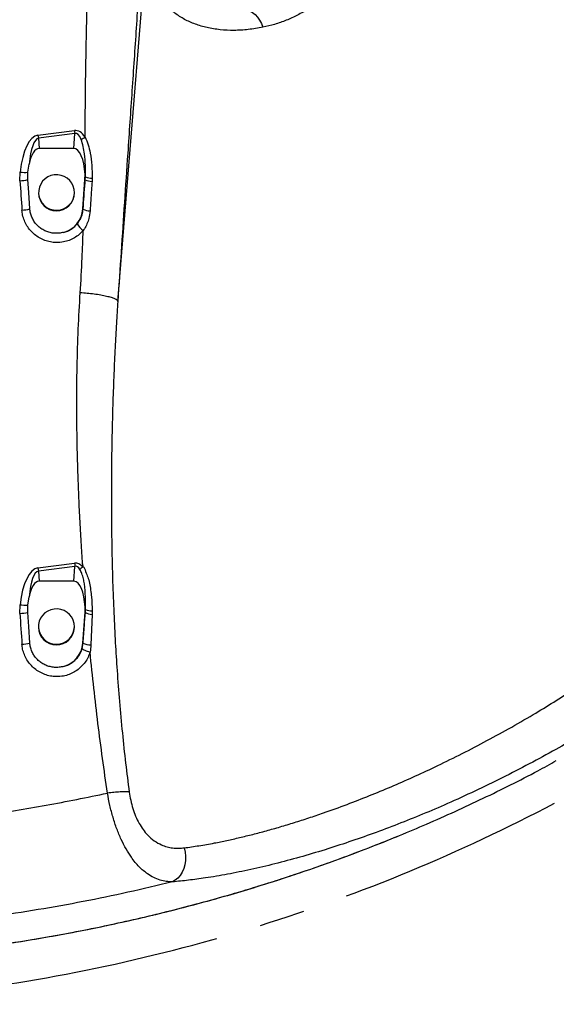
# Model space of a CAD drawing. Extents: x 0 to 8410, y 0 to 5940.
# Tile 42 of 110: x 5846 to 6145, y 1994 to 2543. Entities that reach past the tile are written whole.
import ezdxf

# ---------------------------------------------------------------- set-up
doc = ezdxf.new("R2010")
doc.units = 0
doc.header["$LTSCALE"] = 10
doc.linetypes.add('CENTERX2', pattern=[20.32, 12.7, -2.54, 2.54, -2.54])
doc.layers.get('0').update_dxf_attribs({"linetype": 'CONTINUOUS'})

msp = doc.modelspace()

# ---------------------------------------------------------------- linework, layer by layer
at = {"color": 8, "linetype": 'CONTINUOUS'}
for p, q in [((5900.298228, 2386.308076), (5914.704521, 2562.902036)), ((5855.742847, 2478.957238), (5876.089906, 2481.534156)), ((5876.351585, 2479.815247), (5856.004526, 2477.238359)), ((5856.004526, 2477.238359), (5856.436436, 2471.508833)), ((5875.725438, 2471.508833), (5876.351585, 2479.815247)), ((5845.688199, 2453.564944), (5845.780303, 2458.409371)), ((5882.131432, 2454.085233), (5882.191335, 2455.663266)), ((5885.972579, 2455.035391), (5885.903885, 2453.136983)), ((5855.690708, 2237.710538), (5876.143058, 2240.300837)), ((5880.653714, 2239.939156), (5880.766456, 2238.328877)), ((5876.404737, 2238.581898), (5855.952387, 2235.991659)), ((5855.952387, 2235.991659), (5856.38379, 2230.268719)), ((5875.778084, 2230.268719), (5876.404737, 2238.581898)), ((5845.636835, 2212.325397), (5845.729311, 2217.172804)), ((5882.175838, 2212.853017), (5882.239585, 2214.475515)), ((5885.952775, 2213.769438), (5885.925357, 2211.820843)), ((5885.925357, 2211.820843), (5885.266011, 2194.786193)), ((5880.374049, 2192.73484), (5880.921428, 2195.751908))]:
    msp.add_line(p, q, dxfattribs=at)
at = {"color": 7, "linetype": 'CONTINUOUS'}
for p, q in [((5875.725438, 2471.508833), (5856.436436, 2471.508833)), ((5850.14381, 2458.278182), (5850.831394, 2462.734582)), ((5850.065802, 2454.191568), (5850.14381, 2458.278182)), ((5880.814646, 2437.804999), (5881.975179, 2454.196932)), ((5881.975179, 2454.196932), (5882.005085, 2456.987145)), ((5856.080939, 2446.993771), (5856.080939, 2446.680846)), ((5876.079281, 2446.501615), (5876.080935, 2446.680846)), ((5876.080935, 2446.680846), (5876.080935, 2446.993771)), ((5875.778084, 2230.268719), (5856.38379, 2230.268719)), ((5850.090941, 2217.040839), (5850.780969, 2221.506002)), ((5850.012605, 2212.951484), (5850.090941, 2217.040839)), ((5880.814646, 2195.821347), (5882.027825, 2212.956848)), ((5882.027825, 2212.956848), (5882.057731, 2215.747061)), ((5856.039216, 2205.010119), (5856.039216, 2204.697254)), ((5876.037573, 2204.517963), (5876.039212, 2204.697254)), ((5876.039212, 2204.697254), (5876.039212, 2205.010119))]:
    msp.add_line(p, q, dxfattribs=at)
at = {"color": 8, "linetype": 'CONTINUOUS', "flags": 128}
for points in [[(5970.483427, 2548.490855), (5970.936542, 2548.539015), (5972.447579, 2548.462811), (5973.963355, 2548.029455), (5975.447332, 2547.249379), (5976.863687, 2546.141388), (5978.178327, 2544.732215), (5979.359512, 2543.055835), (5980.378811, 2541.152629), (5981.211637, 2539.068463)], [(5937.378396, 2081.665459), (5937.879493, 2079.350355), (5938.104903, 2076.976481), (5938.048919, 2074.603858), (5937.712972, 2072.29239), (5937.105541, 2070.100548), (5936.241974, 2068.083706), (5935.144101, 2066.292825), (5933.839669, 2064.773204), (5932.361652, 2063.56323), (5930.747395, 2062.693479)]]:
    msp.add_lwpolyline(points, dxfattribs=at)
at = {"color": 7, "linetype": 'CONTINUOUS', "flags": 128}
for points in [[(5851.238092, 2437.800291), (5850.579237, 2447.013917), (5850.065802, 2454.191568)], [(5876.079281, 2446.81448), (5875.932952, 2448.686602), (5875.430544, 2450.49757), (5874.590208, 2452.181878), (5873.442327, 2453.67873), (5872.0284, 2454.933884), (5870.399495, 2455.902102), (5868.614514, 2456.548336), (5866.737967, 2456.849279), (5864.837681, 2456.793966), (5862.982308, 2456.384482), (5861.238946, 2455.63561), (5859.670569, 2454.574349), (5858.33389, 2453.239145), (5857.277219, 2451.678159), (5856.538718, 2449.947956), (5856.145104, 2448.110881), (5856.110607, 2446.233513), (5856.436451, 2444.383564), (5857.110878, 2442.627969), (5858.109494, 2441.030207), (5859.396239, 2439.647915), (5860.924562, 2438.531163), (5862.639268, 2437.720242), (5864.478369, 2437.244537), (5866.375377, 2437.121155), (5868.261744, 2437.354567), (5870.0693, 2437.936428), (5871.732702, 2438.845637), (5873.191823, 2440.049293), (5874.39396, 2441.503944), (5875.295629, 2443.157079), (5875.864257, 2444.948795), (5876.079281, 2446.81448)], [(5851.238092, 2195.816639), (5850.579237, 2205.030325), (5850.012605, 2212.951484)], [(5876.037573, 2204.830828), (5875.891243, 2206.70295), (5875.388821, 2208.513918), (5874.5485, 2210.198286), (5873.400618, 2211.695077), (5871.986677, 2212.950232), (5870.357786, 2213.91845), (5868.572806, 2214.564743), (5866.696258, 2214.865627), (5864.795958, 2214.810374), (5862.940599, 2214.40083), (5861.197223, 2213.651958), (5859.628861, 2212.590697), (5858.292182, 2211.255493), (5857.235496, 2209.694567), (5856.497009, 2207.964304), (5856.103395, 2206.127288), (5856.068884, 2204.249861), (5856.394728, 2202.399912), (5857.069154, 2200.644317), (5858.067786, 2199.046555), (5859.354516, 2197.664263), (5860.882853, 2196.547511), (5862.59756, 2195.736589), (5864.436646, 2195.260885), (5866.333653, 2195.137503), (5868.220036, 2195.370975), (5870.027577, 2195.952776), (5871.690978, 2196.861985), (5873.150115, 2198.065641), (5874.352236, 2199.520352), (5875.253906, 2201.173427), (5875.822534, 2202.965143), (5876.037573, 2204.830828)]]:
    msp.add_lwpolyline(points, dxfattribs=at)
at = {"color": 7, "linetype": 'CENTERX2'}
msp.add_arc((5691.080933, 2964.452925), 970, 74.298428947, 58.256891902, dxfattribs=at)
at = {"color": 8, "linetype": 'CONTINUOUS'}
for centre, radius, start, end in [((5933.241514, 2489.355299), 57.684284, 187.79246922, 189.51953729), ((5912.922999, 2486.782893), 57.713176, 187.79306399, 189.51923813), ((5862.67781, 2508.740887), 36.410606, 298.09141506, 302.05372139), ((5844.753471, 2475.699286), 22.154069, 272.41814914, 283.87416438), ((5848.561998, 2478.298429), 20.08264, 262.03822575, 274.51759068), ((5881.60806, 2453.518238), 0.771623, 47.29103789, 61.59020142), ((5886.11632, 2461.960274), 8.825848, 243.15991356, 268.6207796), ((5885.561274, 2464.258199), 9.231975, 248.59062707, 272.55349812), ((5845.918002, 2459.007575), 21.864406, 272.36584985, 284.08268661), ((5880.409888, 2437.068534), 0.840363, 49.73776079, 61.20696603), ((5885.083146, 2446.344876), 9.571961, 244.43825988, 268.50731077), ((5891.196723, 2439.036272), 16.696735, 215.05279858, 232.37131608), ((5933.295174, 2248.121892), 57.684775, 187.79231415, 189.51939676), ((5912.849907, 2245.533003), 57.691984, 187.79274693, 189.5195552), ((5844.70054, 2234.47357), 22.167955, 272.42068738, 283.86459258), ((5848.51431, 2237.076), 20.0971, 262.03448006, 274.49951553), ((5881.64042, 2212.247183), 0.808522, 48.53071035, 61.36996603), ((5886.155424, 2219.983016), 8.165414, 240.83206757, 268.38543522), ((5885.596748, 2222.013822), 8.252068, 245.99433884, 272.47273737), ((5845.917163, 2217.029732), 21.870245, 272.36741948, 284.08111697), ((5880.349104, 2194.988628), 0.954018, 53.13661055, 60.79205039), ((5885.476395, 2205.988297), 11.204079, 246.01199319, 268.92406601)]:
    msp.add_arc(centre, radius, start, end, dxfattribs=at)
at = {"color": 7, "linetype": 'CONTINUOUS'}
for centre, radius, start, end in [((5866.081777, 2446.777204), 10.001302, 180.55202458, 358.42099883), ((5866.221229, 2438.895293), 14.634089, 284.79971251, 355.72729278), ((5866.040062, 2204.793583), 10.00131, 180.5518601, 358.42082256), ((5866.221136, 2196.911719), 14.634188, 284.79998854, 355.72701675)]:
    msp.add_arc(centre, radius, start, end, dxfattribs=at)
at = {"color": 8, "linetype": 'CONTINUOUS'}
for centre, major_axis, ratio, start_param, end_param in [((5873.943589, 2446.81141), (3.129554, 34.741598), 0.3580889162, 5.8504762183, 6.3615283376), ((5857.848574, 2444.773014), (-1.768546, 34.21427), 0.3641953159, 0.027114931, 1.1421069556), ((5858.110254, 2445.554114), (-1.908493, 31.707266), 0.2356538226, 0.02648905, 0.9840446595), ((5874.205269, 2447.59251), (2.736629, 32.271551), 0.2313926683, 5.8501492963, 6.3612014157), ((5928.193593, 1415.20323), (-190.551491, 2700.413316), 0.0036865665, 1.1758488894, 1.1824201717), ((5874.723188, 2454.463147), (0.550572, 9.384145), 0.7977853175, 4.8872572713, 5.0311711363), ((5873.99674, 2205.578065), (3.129554, 34.741598), 0.3580889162, 5.9737089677, 6.3615283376), ((5857.796429, 2203.526333), (-1.768546, 34.21427), 0.3641953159, 0.027114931, 1.1417841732), ((5858.058109, 2204.307433), (-1.908493, 31.707266), 0.2356538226, 0.02648905, 0.9833671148), ((5874.258419, 2206.359165), (2.736629, 32.271551), 0.2313926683, 5.9735399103, 6.3612014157), ((5928.193593, 1173.219587), (-190.551491, 2700.413316), 0.0036865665, 1.1755503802, 1.1824201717), ((5874.775831, 2213.22307), (0.550572, 9.384145), 0.7977853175, 4.892877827, 5.0311711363)]:
    msp.add_ellipse(centre, major_axis=major_axis, ratio=ratio, start_param=start_param, end_param=end_param, dxfattribs=at)
at = {"color": 7, "linetype": 'CONTINUOUS'}
for centre, major_axis, start_param, end_param in [((5857.711926, 2450.838275), (-1.46836, 20.663714), 6.2574659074, 7.215021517), ((5874.449939, 2450.838275), (1.46836, 20.663714), 5.0401491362, 6.3089047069), ((5857.659283, 2209.598198), (-1.46836, 20.663714), 6.2574659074, 7.2143439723), ((5874.502583, 2209.598198), (1.46836, 20.663714), 5.0401491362, 6.3089047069)]:
    msp.add_ellipse(centre, major_axis=major_axis, ratio=0.3620199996, start_param=start_param, end_param=end_param, dxfattribs=at)
at = {"color": 8, "linetype": 'CONTINUOUS'}
for points, knots in [([(5882.001435, 2477.881047), (5882.090924, 2487.181491), (5882.269876, 2505.779666), (5882.654296, 2531.676595), (5883.291712, 2555.564772), (5884.021469, 2570.142638), (5884.386261, 2577.429833)], [0, 0, 0, 0, 0.2801538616, 0.5602260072, 0.7801654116, 1, 1, 1, 1]), ([(5912.888785, 2573.745611), (5912.111647, 2562.040758), (5910.556759, 2538.621831), (5908.195456, 2503.713204), (5905.99784, 2471.335399), (5903.972866, 2441.417539), (5902.12464, 2413.936929), (5900.906916, 2395.515939), (5900.298228, 2386.308076)], [0, 0, 0, 0, 0.1865618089, 0.3732706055, 0.5600609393, 0.706792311, 0.8534380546, 1, 1, 1, 1]), ([(5981.211637, 2539.068463), (5978.486763, 2538.602057), (5973.019249, 2537.666206), (5965.052929, 2537.245618), (5957.329279, 2537.58628), (5950.092647, 2538.767791), (5943.445943, 2540.722993), (5937.407479, 2543.410489), (5931.973198, 2546.868951), (5927.325166, 2550.886987), (5924.886753, 2554.006233), (5923.727949, 2555.488589)], [0, 0, 0, 0, 0.1105151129, 0.2217507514, 0.3353797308, 0.4498915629, 0.5594147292, 0.6697763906, 0.7828145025, 0.896787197, 1, 1, 1, 1]), ([(6006.690537, 2549.299719), (6004.663465, 2548.115775), (6000.598896, 2545.741796), (5994.26212, 2542.89159), (5987.77802, 2540.555859), (5983.404994, 2539.565295), (5981.211637, 2539.068463)], [0, 0, 0, 0, 0.2465403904, 0.4943488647, 0.7463830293, 1, 1, 1, 1]), ([(5882.191335, 2455.663266), (5882.22231, 2457.800081), (5882.284407, 2462.083816), (5881.867039, 2467.750788), (5881.13125, 2472.647326), (5880.260722, 2475.290143), (5879.822825, 2476.619544)], [0, 0, 0, 0, 0.3038549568, 0.6091467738, 0.8033912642, 1, 1, 1, 1]), ([(5882.001435, 2477.881047), (5882.001445, 2477.881027), (5882.694523, 2476.494871), (5883.891944, 2473.610136), (5885.128559, 2468.278933), (5885.888698, 2462.052634), (5885.944522, 2457.382568), (5885.972579, 2455.035391)], [0, 0, 0, 0, 0.00000282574, 0.19714479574, 0.3994668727, 0.69817173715, 1, 1, 1, 1]), ([(5880.953004, 2437.709811), (5881.303606, 2442.583882), (5881.696267, 2448.04266), (5882.08933, 2453.500614), (5882.131432, 2454.085233)], [0, 0, 0, 0, 0.8928867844, 1, 1, 1, 1]), ([(5885.903885, 2453.136983), (5885.802162, 2451.576271), (5885.446758, 2446.12341), (5885.089095, 2440.669244), (5884.833803, 2436.776164)], [0, 0, 0, 0, 0.2862189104, 1, 1, 1, 1]), ([(5881.002669, 2425.812724), (5880.263411, 2425.032169), (5878.784899, 2423.471065), (5876.100847, 2421.62878), (5873.154627, 2420.237156), (5869.741773, 2419.281945), (5866.193214, 2418.984052), (5862.661567, 2419.357799), (5859.496583, 2420.229959), (5856.525216, 2421.623711), (5853.820567, 2423.480108), (5851.473148, 2425.765014), (5849.529547, 2428.399116), (5848.075864, 2431.321142), (5847.141124, 2434.274239), (5846.921193, 2436.255379), (5846.820568, 2437.161806)], [0, 0, 0, 0, 0.0706605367, 0.141320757, 0.2124027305, 0.283484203, 0.3720635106, 0.4429957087, 0.5139279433, 0.5848623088, 0.6557970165, 0.7267966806, 0.797797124, 0.8689092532, 0.9400223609, 1, 1, 1, 1]), ([(5877.528389, 2429.446819), (5877.720109, 2429.680811), (5878.42524, 2430.541415), (5879.452404, 2432.192814), (5880.535664, 2434.711562), (5880.801791, 2436.623473), (5880.953004, 2437.709811)], [0, 0, 0, 0, 0.0994402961, 0.3657326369, 0.6396125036, 1, 1, 1, 1]), ([(5884.833803, 2436.776164), (5884.659063, 2435.338348), (5884.35697, 2432.852624), (5883.164672, 2429.509821), (5881.996196, 2427.315213), (5881.231572, 2426.117927), (5881.002684, 2425.812744), (5881.002669, 2425.812724)], [0, 0, 0, 0, 0.36796680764, 0.63614823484, 0.90426838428, 0.99999376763, 1, 1, 1, 1]), ([(5869.959374, 2424.746695), (5871.282629, 2425.197825), (5873.371258, 2425.909891), (5875.851717, 2427.667218), (5876.964303, 2428.848104), (5877.528389, 2429.446819)], [0, 0, 0, 0, 0.4601421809, 0.7262894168, 1, 1, 1, 1]), ([(5879.330342, 2391.099873), (5879.718029, 2397.574657), (5880.410418, 2409.138266), (5880.821683, 2420.717168), (5881.002669, 2425.812724)], [0, 0, 0, 0, 0.5599276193, 1, 1, 1, 1]), ([(5880.653639, 2239.939156), (5880.387255, 2243.965529), (5879.828967, 2252.403985), (5879.11861, 2265.187046), (5878.506857, 2278.211709), (5878.029319, 2291.017608), (5877.683312, 2303.604689), (5877.46988, 2315.972912), (5877.365301, 2331.381236), (5877.531664, 2349.659384), (5878.13364, 2370.635254), (5878.936065, 2384.357407), (5879.330342, 2391.099873)], [0, 0, 0, 0, 0.0799824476, 0.1676268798, 0.2537891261, 0.3384770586, 0.4216981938, 0.5034608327, 0.583773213, 0.7272754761, 0.8659951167, 1, 1, 1, 1]), ([(5900.298228, 2386.308076), (5900.199062, 2386.520968), (5899.995391, 2386.958213), (5898.773436, 2387.662393), (5896.825394, 2388.388201), (5894.128773, 2389.100242), (5890.834561, 2389.757276), (5887.134528, 2390.322297), (5883.259861, 2390.782794), (5880.617071, 2390.996044), (5879.330342, 2391.099873)], [0, 0, 0, 0, 0.1173484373, 0.2410153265, 0.3692900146, 0.4999999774, 0.6307093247, 0.7589854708, 0.882654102, 1, 1, 1, 1]), ([(5900.298228, 2386.308076), (5900.031447, 2382.195983), (5899.47424, 2373.607301), (5898.745628, 2360.184402), (5898.075934, 2345.669535), (5897.516283, 2330.434474), (5897.108678, 2315.572368), (5896.83494, 2300.980688), (5896.690695, 2286.822517), (5896.672822, 2272.565279), (5896.780127, 2258.571531), (5897.011306, 2244.442937), (5897.413468, 2229.050309), (5898.023682, 2212.825137), (5898.852643, 2196.329517), (5899.883456, 2179.921034), (5901.164587, 2163.152657), (5902.75377, 2145.941755), (5904.563178, 2129.108966), (5905.980945, 2118.144542), (5906.674092, 2112.78403)], [0, 0, 0, 0, 0.0451020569, 0.09420194, 0.1473066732, 0.2044232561, 0.2614520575, 0.3104798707, 0.364625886, 0.4168638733, 0.46694567, 0.518146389, 0.5718533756, 0.6357266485, 0.6959732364, 0.7525882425, 0.8154810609, 0.8796600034, 0.9411657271, 1, 1, 1, 1]), ([(5937.378396, 2081.665459), (5940.085451, 2082.04398), (5945.507017, 2082.802065), (5953.48959, 2084.230029), (5961.090312, 2085.768561), (5968.250865, 2087.373731), (5975.610298, 2089.173485), (5983.156415, 2091.168533), (5990.880684, 2093.359148), (5998.766559, 2095.743493), (6006.803172, 2098.321083), (6016.586857, 2101.635635), (6027.886992, 2105.72385), (6040.518211, 2110.633964), (6052.757455, 2115.69909), (6064.875112, 2121.009087), (6077.563675, 2126.87921), (6090.811519, 2133.355611), (6104.61044, 2140.492411), (6118.387298, 2148.021172), (6131.414048, 2155.537511), (6143.593591, 2162.925918), (6154.915855, 2170.119535), (6165.959221, 2177.472571), (6176.331477, 2184.718718), (6185.983904, 2191.791648), (6194.875822, 2198.625882), (6203.228908, 2205.381306), (6210.980802, 2212.007354), (6218.051118, 2218.436445), (6224.361264, 2224.598692), (6229.836957, 2230.42132), (6234.363738, 2235.778578), (6237.934337, 2240.633007), (6240.531923, 2244.944485), (6242.264658, 2248.785847), (6242.637504, 2250.89145), (6242.824559, 2251.947823)], [0, 0, 0, 0, 0.026998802, 0.05407196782, 0.07520753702, 0.09639183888, 0.11761076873, 0.13889850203, 0.16022111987, 0.18161277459, 0.20303988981, 0.22451686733, 0.25875524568, 0.29066745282, 0.32100734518, 0.35128407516, 0.38167035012, 0.41599935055, 0.4505010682, 0.48556705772, 0.52083954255, 0.55130283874, 0.58192119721, 0.61279405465, 0.64402604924, 0.67270871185, 0.70156404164, 0.7306067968, 0.75985170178, 0.78946473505, 0.81930994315, 0.84940758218, 0.87985645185, 0.90955199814, 0.9394706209, 0.96963266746, 1, 1, 1, 1]), ([(6266.853158, 2241.210403), (6266.655524, 2239.962218), (6266.259582, 2237.461604), (6264.374883, 2233.007948), (6261.539364, 2228.066226), (6257.642639, 2222.597874), (6252.668368, 2216.620249), (6246.663213, 2210.191499), (6239.696765, 2203.392116), (6231.907828, 2196.369253), (6223.362856, 2189.188311), (6214.180331, 2181.923856), (6204.341448, 2174.55905), (6193.71589, 2167.014006), (6182.314769, 2159.340752), (6170.185356, 2151.590847), (6157.63256, 2143.966996), (6144.208397, 2136.218647), (6129.919747, 2128.419793), (6114.810952, 2120.642111), (6099.524812, 2113.22848), (6084.673834, 2106.461518), (6070.325933, 2100.328499), (6056.519707, 2094.784283), (6042.792435, 2089.623018), (6029.221069, 2084.868898), (6015.499832, 2080.422926), (6001.686648, 2076.341534), (5987.849746, 2072.665323), (5974.408745, 2069.506394), (5961.449652, 2066.875454), (5949.905825, 2064.939217), (5939.658284, 2063.545442), (5933.717683, 2062.977466), (5930.747395, 2062.693479)], [0, 0, 0, 0, 0.0300825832, 0.0602674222, 0.0904416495, 0.1205099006, 0.1507040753, 0.1810149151, 0.2113275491, 0.2415234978, 0.2706695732, 0.2999093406, 0.3291579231, 0.3583158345, 0.3891945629, 0.4201610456, 0.4511374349, 0.4820295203, 0.5167347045, 0.5515379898, 0.5863502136, 0.6210675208, 0.6522650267, 0.6835521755, 0.7148727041, 0.7461656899, 0.7773683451, 0.8111030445, 0.8449476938, 0.8788287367, 0.9126715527, 0.9464048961, 0.9732025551, 1, 1, 1, 1]), ([(5880.764802, 2238.329711), (5880.478902, 2238.070834), (5879.907108, 2237.553086), (5879.395946, 2237.119664), (5879.140367, 2236.902955)], [0, 0, 0, 0, 0.5000049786, 1, 1, 1, 1]), ([(5882.239585, 2214.475515), (5882.274629, 2216.843593), (5882.344925, 2221.593846), (5881.929228, 2227.374889), (5881.130392, 2231.715479), (5880.381142, 2234.485747), (5879.52952, 2236.144828), (5879.140367, 2236.902955)], [0, 0, 0, 0, 0.3136764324, 0.629220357, 0.758947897, 0.8898497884, 1, 1, 1, 1]), ([(5880.764802, 2238.329711), (5880.764812, 2238.329711), (5881.772418, 2238.329716), (5882.222614, 2235.234592), (5883.677759, 2232.712226), (5884.799346, 2227.78562), (5885.749248, 2221.584131), (5885.884889, 2216.376008), (5885.952775, 2213.769438)], [0, 0, 0, 0, 0.0000011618, 0.1178377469, 0.2510774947, 0.3845467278, 0.6919769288, 1, 1, 1, 1]), ([(5880.921428, 2195.751908), (5881.159949, 2199.031567), (5881.574799, 2204.735763), (5881.996567, 2210.431904), (5882.175838, 2212.853017)], [0, 0, 0, 0, 0.5749556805, 1, 1, 1, 1]), ([(5884.79269, 2190.806034), (5884.643798, 2190.341168), (5884.165646, 2188.848297), (5882.990754, 2186.458672), (5881.108022, 2183.805584), (5878.784951, 2181.518), (5876.113363, 2179.644201), (5873.153219, 2178.25466), (5869.742268, 2177.297896), (5866.193095, 2177.000491), (5862.661598, 2177.374124), (5859.496573, 2178.246314), (5856.525222, 2179.640054), (5853.820563, 2181.496459), (5851.473148, 2183.781361), (5849.529548, 2186.415464), (5848.075851, 2189.337505), (5847.141139, 2192.290612), (5846.921196, 2194.271748), (5846.820568, 2195.178154)], [0, 0, 0, 0, 0.0274036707, 0.0880042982, 0.1486047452, 0.2091490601, 0.2696927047, 0.3301477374, 0.3906028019, 0.465939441, 0.5262674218, 0.5865953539, 0.6469251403, 0.7072550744, 0.7676403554, 0.8280262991, 0.8885072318, 0.9489900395, 1, 1, 1, 1]), ([(5869.959374, 2182.763042), (5871.285401, 2183.21178), (5873.395047, 2183.925701), (5875.859422, 2185.715934), (5877.607784, 2187.444156), (5879.021325, 2189.453459), (5879.903465, 2191.257707), (5880.262311, 2192.384102), (5880.374049, 2192.73484)], [0, 0, 0, 0, 0.2753781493, 0.4381136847, 0.6008485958, 0.7636241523, 0.926397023, 1, 1, 1, 1]), ([(5880.374049, 2192.73484), (5880.53672, 2192.600264), (5880.862063, 2192.331112), (5881.912985, 2191.820242), (5883.251862, 2191.288059), (5884.279129, 2190.966868), (5884.792765, 2190.806272)], [0, 0, 0, 0, 0.2499986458, 0.4999987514, 0.7499980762, 1, 1, 1, 1]), ([(5894.51093, 2112.16152), (5893.578276, 2118.61498), (5891.708449, 2131.553183), (5889.197055, 2151.046383), (5886.854668, 2170.805159), (5885.486188, 2184.079198), (5884.792675, 2190.806153)], [0, 0, 0, 0, 0.2467759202, 0.4947480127, 0.7439507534, 1, 1, 1, 1]), ([(5885.266011, 2194.786193), (5885.193707, 2193.453517), (5885.121403, 2192.12082), (5884.79277, 2190.806292), (5884.792765, 2190.806272)], [0, 0, 0, 0, 0.9999848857, 1, 1, 1, 1]), ([(5763.232035, 2093.58001), (5773.695761, 2094.391877), (5794.636025, 2096.016604), (5827.009837, 2099.985731), (5860.366927, 2105.140448), (5883.123895, 2109.81999), (5894.51093, 2112.16152)], [0, 0, 0, 0, 0.2370823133, 0.4744549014, 0.737029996, 1, 1, 1, 1]), ([(5906.674092, 2112.78403), (5905.998095, 2112.84066), (5904.624102, 2112.955761), (5901.641221, 2112.878226), (5898.210685, 2112.627524), (5895.730931, 2112.315186), (5894.51093, 2112.16152)], [0, 0, 0, 0, 0.24599662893, 0.49999909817, 0.75400700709, 1, 1, 1, 1]), ([(5930.747395, 2062.693479), (5929.607518, 2062.729122), (5927.31882, 2062.800687), (5923.830595, 2063.617949), (5920.314079, 2065.017758), (5917.194387, 2066.872695), (5914.50694, 2068.951544), (5912.231075, 2071.07146), (5910.001853, 2073.537693), (5907.516586, 2076.773549), (5904.846235, 2080.975172), (5902.120694, 2086.30706), (5899.669807, 2092.251581), (5897.569242, 2098.629739), (5895.795018, 2105.347463), (5894.942401, 2109.871903), (5894.51093, 2112.16152)], [0, 0, 0, 0, 0.0742385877, 0.1490597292, 0.2259348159, 0.3036285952, 0.3558751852, 0.4084423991, 0.4620927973, 0.5161554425, 0.5945251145, 0.6744558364, 0.7543962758, 0.8362276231, 0.9171221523, 1, 1, 1, 1]), ([(5906.674092, 2112.78403), (5906.914515, 2111.252308), (5907.401873, 2108.147381), (5908.612782, 2103.591157), (5910.189892, 2099.235357), (5912.104242, 2095.29316), (5914.349763, 2091.770444), (5917.143588, 2088.417993), (5920.600588, 2085.442741), (5924.295303, 2083.383194), (5927.763257, 2082.174062), (5930.92269, 2081.56162), (5934.143766, 2081.355533), (5936.29748, 2081.561891), (5937.378396, 2081.665459)], [0, 0, 0, 0, 0.0784360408, 0.1589962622, 0.2353958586, 0.3140387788, 0.389610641, 0.4671150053, 0.5715380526, 0.6794433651, 0.7576993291, 0.8367806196, 0.9180826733, 1, 1, 1, 1]), ([(5691.067943, 2017.318311), (5697.326548, 2017.352652), (5709.843816, 2017.421333), (5728.623151, 2017.973449), (5747.395988, 2018.857171), (5765.961915, 2020.090968), (5784.297708, 2021.652892), (5802.408064, 2023.533273), (5820.472335, 2025.747114), (5838.244526, 2028.260287), (5855.70599, 2031.054452), (5872.863082, 2034.115391), (5889.942784, 2037.479734), (5906.838274, 2041.124847), (5923.535183, 2045.040456), (5940.238591, 2049.272097), (5957.036552, 2053.853828), (5973.94328, 2058.804542), (5990.741221, 2064.065478), (6007.427941, 2069.640632), (6023.971807, 2075.506963), (6040.339529, 2081.701531), (6051.518484, 2086.075626), (6057.186835, 2088.463952), (6057.514493, 2088.602009)], [0, 0, 0, 0, 0.0493180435, 0.0986365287, 0.1480670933, 0.1974976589, 0.2454303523, 0.2933630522, 0.3413970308, 0.389431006, 0.4355727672, 0.4817145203, 0.5279457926, 0.5741771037, 0.6196041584, 0.665052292, 0.7122403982, 0.759452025, 0.8069202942, 0.8543886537, 0.9019513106, 0.9495138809, 0.9970816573, 1, 1, 1, 1]), ([(5930.747395, 2062.693479), (5922.495362, 2060.708729), (5905.991291, 2056.739229), (5881.010599, 2051.618218), (5855.881452, 2047.10917), (5828.098887, 2042.916889), (5797.664265, 2039.193329), (5775.589686, 2037.474168), (5764.545662, 2036.614063)], [0, 0, 0, 0, 0.1512908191, 0.3025817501, 0.4543108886, 0.6060401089, 0.8028998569, 1, 1, 1, 1])]:
    msp.add_open_spline(points, degree=3, knots=knots, dxfattribs=at)
at = {"color": 7, "linetype": 'CONTINUOUS'}
for points, knots in [([(5869.959374, 2424.746695), (5869.140603, 2424.569315), (5867.503056, 2424.214556), (5864.975646, 2424.201975), (5862.487083, 2424.586474), (5860.094711, 2425.378074), (5857.875442, 2426.561177), (5855.885299, 2428.088741), (5854.192835, 2429.929816), (5852.833481, 2432.016729), (5851.865018, 2434.299815), (5851.38392, 2436.259471), (5851.272339, 2437.43843), (5851.238092, 2437.800291)], [0, 0, 0, 0, 0.0959336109, 0.1918678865, 0.2878371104, 0.3838056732, 0.4797975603, 0.5757855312, 0.6715206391, 0.7672517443, 0.8625318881, 0.9578066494, 1, 1, 1, 1]), ([(5869.959374, 2182.763042), (5869.140603, 2182.585663), (5867.503055, 2182.230902), (5864.975649, 2182.218329), (5862.487067, 2182.602799), (5860.094741, 2183.394512), (5857.875417, 2184.577512), (5855.885311, 2186.105092), (5854.192811, 2187.946168), (5852.833515, 2190.033116), (5851.865002, 2192.316178), (5851.383924, 2194.275801), (5851.27234, 2195.454777), (5851.238092, 2195.816639)], [0, 0, 0, 0, 0.0959336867, 0.1918680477, 0.2878373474, 0.3838067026, 0.4797975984, 0.5757860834, 0.671521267, 0.7672543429, 0.8625324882, 0.9578073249, 1, 1, 1, 1]), ([(6057.514493, 2088.602009), (6062.540819, 2090.694177), (6072.932378, 2095.01958), (6088.456951, 2101.92195), (6109.230334, 2111.646035), (6128.16066, 2120.961946), (6141.499561, 2128.398833), (6144.934301, 2130.313816)], [0, 0, 0, 0, 0.1671945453, 0.3456624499, 0.5241317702, 0.877464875, 1, 1, 1, 1]), ([(5691.068997, 2017.301264), (5691.683372, 2017.297792), (5697.168147, 2017.266794), (5707.708373, 2017.405864), (5722.861724, 2017.755161), (5738.421896, 2018.378941), (5754.191508, 2019.255574), (5769.981771, 2020.389112), (5785.731722, 2021.773546), (5801.443678, 2023.409621), (5817.119622, 2025.297413), (5832.761551, 2027.436922), (5848.374814, 2029.82932), (5863.929251, 2032.469817), (5879.413541, 2035.360879), (5894.829627, 2038.498657), (5910.204347, 2041.888471), (5925.534202, 2045.530598), (5940.791774, 2049.419644), (5955.94797, 2053.548992), (5970.973716, 2057.910538), (5985.848608, 2062.499746), (6000.613761, 2067.323895), (6015.284635, 2072.386229), (6029.871267, 2077.701129), (6043.935234, 2083.071754), (6053.065081, 2086.785513), (6057.426249, 2088.559511)], [0, 0, 0, 0, 0.0048442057, 0.0432461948, 0.0830994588, 0.1243684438, 0.1660703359, 0.207723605, 0.2493529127, 0.290982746, 0.3326318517, 0.3743222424, 0.416078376, 0.4579468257, 0.4996622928, 0.5414116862, 0.5833302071, 0.6253622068, 0.6674512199, 0.7095353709, 0.7515434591, 0.7934153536, 0.8351635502, 0.8772215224, 0.9193107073, 0.9614561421, 1, 1, 1, 1])]:
    msp.add_open_spline(points, degree=3, knots=knots, dxfattribs=at)

doc.saveas('drawing.dxf')
